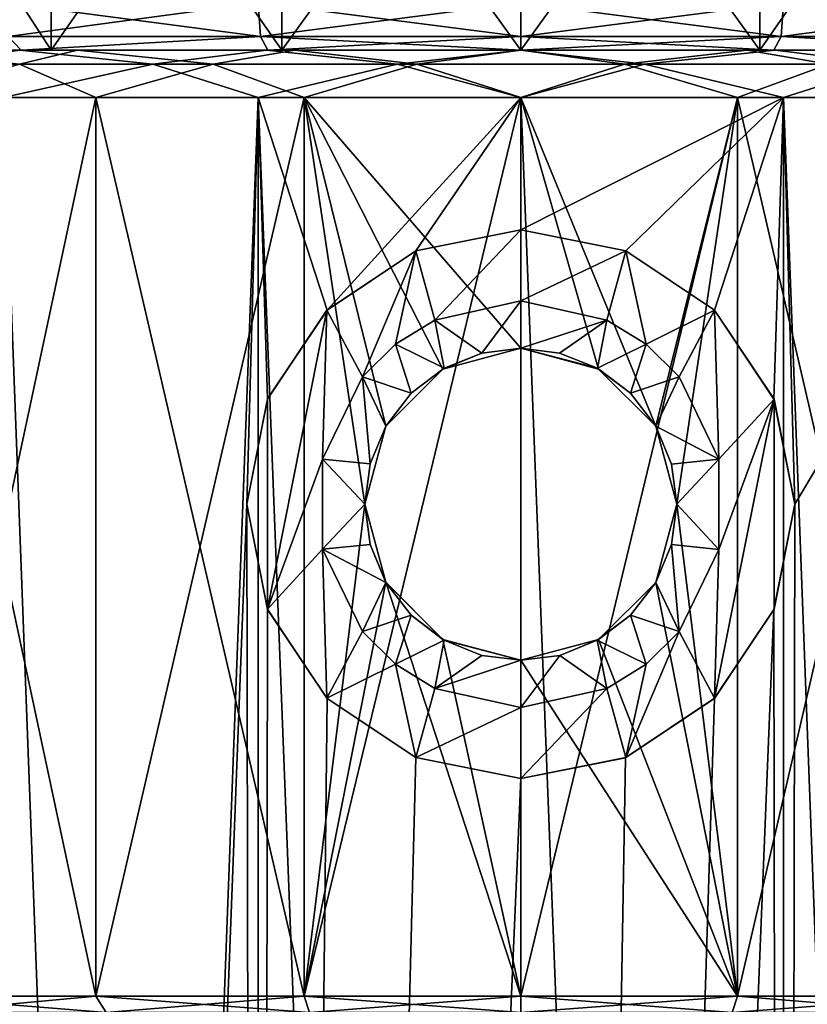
# Model space of a CAD drawing. Header units: millimetres. Extents: x -178 to 325, y 0 to 197.
# Tile 145 of 256: x 145 to 153, y 67 to 77. Entities that reach past the tile are written whole.
import ezdxf

# ---------------------------------------------------------------- set-up
doc = ezdxf.new("R2010")
doc.units = ezdxf.units.MM
doc.header["$LTSCALE"] = 52.148148
for name, color, linetype in [('713', 7, 'CONTINUOUS'), ('715', 7, 'CONTINUOUS'), ('716', 7, 'CONTINUOUS'), ('717', 7, 'CONTINUOUS'), ('718', 7, 'CONTINUOUS'), ('721', 7, 'CONTINUOUS'), ('723', 7, 'CONTINUOUS'), ('724', 7, 'CONTINUOUS'), ('725', 7, 'CONTINUOUS'), ('726', 7, 'CONTINUOUS'), ('727', 7, 'CONTINUOUS'), ('728', 7, 'CONTINUOUS'), ('729', 7, 'CONTINUOUS'), ('730', 7, 'CONTINUOUS'), ('731', 7, 'CONTINUOUS'), ('732', 7, 'CONTINUOUS'), ('738', 7, 'CONTINUOUS'), ('739', 7, 'CONTINUOUS'), ('752', 7, 'CONTINUOUS'), ('764', 7, 'CONTINUOUS'), ('765', 7, 'CONTINUOUS'), ('786', 7, 'CONTINUOUS'), ('789', 7, 'CONTINUOUS')]:
    doc.layers.add(name, color=color, linetype=linetype)

msp = doc.modelspace()

# ---------------------------------------------------------------- linework, layer by layer
at = {"layer": '713', "linetype": 'CONTINUOUS'}
for points in [[(140.037, 77, -11.874), (138.126, 77, -9.963), (145.311, 77, -11.317), (140.037, 77, -11.874)], [(145.311, 77, -11.317), (138.126, 77, -9.963), (143.193, 77, -10.185), (145.311, 77, -11.317)], [(142.251, 77, -13.424), (140.037, 77, -11.874), (157.749, 77, -13.424), (142.251, 77, -13.424)], [(157.749, 77, -13.424), (140.037, 77, -11.874), (150, 77, -12.25), (157.749, 77, -13.424)], [(150, 77, -12.25), (140.037, 77, -11.874), (147.609, 77, -12.014), (150, 77, -12.25)], [(147.609, 77, -12.014), (140.037, 77, -11.874), (145.311, 77, -11.317), (147.609, 77, -12.014)], [(140.037, 77, 11.874), (142.251, 77, 13.424), (147.609, 77, 12.014), (140.037, 77, 11.874)], [(143.193, 77, 10.185), (140.037, 77, 11.874), (145.311, 77, 11.317), (143.193, 77, 10.185)], [(145.311, 77, 11.317), (140.037, 77, 11.874), (147.609, 77, 12.014), (145.311, 77, 11.317)], [(144.7, 77, -14.566), (142.251, 77, -13.424), (155.3, 77, -14.566), (144.7, 77, -14.566)], [(155.3, 77, -14.566), (142.251, 77, -13.424), (157.749, 77, -13.424), (155.3, 77, -14.566)], [(157.749, 77, 13.424), (159.963, 77, 11.874), (142.251, 77, 13.424), (157.749, 77, 13.424)], [(142.251, 77, 13.424), (159.963, 77, 11.874), (150, 77, 12.25), (142.251, 77, 13.424)], [(144.7, 77, 14.566), (157.749, 77, 13.424), (142.251, 77, 13.424), (144.7, 77, 14.566)], [(147.609, 77, 12.014), (142.251, 77, 13.424), (150, 77, 12.25), (147.609, 77, 12.014)], [(147.309, 77, -15.265), (144.7, 77, -14.566), (152.691, 77, -15.265), (147.309, 77, -15.265)], [(152.691, 77, -15.265), (144.7, 77, -14.566), (155.3, 77, -14.566), (152.691, 77, -15.265)], [(155.3, 77, 14.566), (157.749, 77, 13.424), (144.7, 77, 14.566), (155.3, 77, 14.566)], [(147.309, 77, 15.265), (155.3, 77, 14.566), (144.7, 77, 14.566), (147.309, 77, 15.265)], [(150, 77, -15.5), (147.309, 77, -15.265), (152.691, 77, -15.265), (150, 77, -15.5)], [(152.691, 77, 15.265), (155.3, 77, 14.566), (147.309, 77, 15.265), (152.691, 77, 15.265)], [(150, 77, 15.5), (152.691, 77, 15.265), (147.309, 77, 15.265), (150, 77, 15.5)], [(152.391, 77, -12.014), (157.749, 77, -13.424), (150, 77, -12.25), (152.391, 77, -12.014)], [(150, 77, 12.25), (159.963, 77, 11.874), (152.391, 77, 12.014), (150, 77, 12.25)], [(159.963, 77, -11.874), (157.749, 77, -13.424), (152.391, 77, -12.014), (159.963, 77, -11.874)], [(154.689, 77, -11.317), (159.963, 77, -11.874), (152.391, 77, -12.014), (154.689, 77, -11.317)], [(152.391, 77, 12.014), (159.963, 77, 11.874), (154.689, 77, 11.317), (152.391, 77, 12.014)]]:
    msp.add_3dface(points, dxfattribs=at)
at = {"layer": '715', "linetype": 'CONTINUOUS'}
for points in [[(147.222, 76.5, -15.757), (144.527, 5, -15.035), (144.528, 76.5, -15.035), (147.222, 76.5, -15.757)], [(144.527, 5, -15.035), (147.222, 76.5, -15.757), (147.1, 72.2, -15.735), (144.527, 5, -15.035)], [(147.1, 72.2, -15.735), (147.222, 76.5, -15.757), (147.322, 73.313, -15.774), (147.1, 72.2, -15.735)], [(147.222, 76.5, -15.757), (150, 76.5, -16), (147.952, 74.253, -15.868), (147.222, 76.5, -15.757)], [(147.322, 73.313, -15.774), (147.222, 76.5, -15.757), (147.952, 74.253, -15.868), (147.322, 73.313, -15.774)], [(147.952, 74.253, -15.868), (150, 76.5, -16), (148.891, 74.88, -15.962), (147.952, 74.253, -15.868)], [(148.891, 74.88, -15.962), (150, 76.5, -16), (150, 75.1, -16), (148.891, 74.88, -15.962)], [(150, 76.5, -16), (152.778, 76.5, -15.757), (150, 75.1, -16), (150, 76.5, -16)], [(150, 75.1, -16), (152.778, 76.5, -15.757), (151.11, 74.879, -15.961), (150, 75.1, -16)], [(151.11, 74.879, -15.961), (152.778, 76.5, -15.757), (152.049, 74.252, -15.868), (151.11, 74.879, -15.961)], [(152.049, 74.252, -15.868), (152.778, 76.5, -15.757), (152.678, 73.312, -15.774), (152.049, 74.252, -15.868)], [(152.678, 73.312, -15.774), (152.778, 76.5, -15.757), (152.9, 72.2, -15.735), (152.678, 73.312, -15.774)], [(152.778, 76.5, -15.757), (155.472, 76.5, -15.035), (152.9, 72.2, -15.735), (152.778, 76.5, -15.757)], [(155.473, 5, -15.035), (152.779, 5, -15.757), (155.472, 76.5, -15.035), (155.473, 5, -15.035)], [(155.472, 76.5, -15.035), (152.779, 5, -15.757), (152.9, 72.2, -15.735), (155.472, 76.5, -15.035)], [(147.221, 5, -15.757), (144.527, 5, -15.035), (147.1, 72.2, -15.735), (147.221, 5, -15.757)], [(147.322, 71.088, -15.774), (147.221, 5, -15.757), (147.1, 72.2, -15.735), (147.322, 71.088, -15.774)], [(152.9, 72.2, -15.735), (152.779, 5, -15.757), (152.678, 71.087, -15.774), (152.9, 72.2, -15.735)], [(147.951, 70.148, -15.868), (147.221, 5, -15.757), (147.322, 71.088, -15.774), (147.951, 70.148, -15.868)], [(152.779, 5, -15.757), (150, 5, -16), (152.678, 71.087, -15.774), (152.779, 5, -15.757)], [(152.678, 71.087, -15.774), (150, 5, -16), (152.048, 70.147, -15.868), (152.678, 71.087, -15.774)], [(148.89, 69.521, -15.961), (147.221, 5, -15.757), (147.951, 70.148, -15.868), (148.89, 69.521, -15.961)], [(152.048, 70.147, -15.868), (150, 5, -16), (151.109, 69.52, -15.962), (152.048, 70.147, -15.868)], [(150, 69.3, -16), (147.221, 5, -15.757), (148.89, 69.521, -15.961), (150, 69.3, -16)], [(150, 5, -16), (150, 69.3, -16), (151.109, 69.52, -15.962), (150, 5, -16)], [(150, 5, -16), (147.221, 5, -15.757), (150, 69.3, -16), (150, 5, -16)]]:
    msp.add_3dface(points, dxfattribs=at)
at = {"layer": '716', "linetype": 'CONTINUOUS'}
for points in [[(144.527, 5, 15.035), (147.221, 5, 15.757), (144.528, 76.5, 15.035), (144.527, 5, 15.035)], [(144.528, 76.5, 15.035), (147.221, 5, 15.757), (147.222, 76.5, 15.757), (144.528, 76.5, 15.035)], [(147.221, 5, 15.757), (150, 5, 16), (147.222, 76.5, 15.757), (147.221, 5, 15.757)], [(147.222, 76.5, 15.757), (150, 5, 16), (150, 76.5, 16), (147.222, 76.5, 15.757)], [(150, 5, 16), (152.779, 5, 15.757), (150, 76.5, 16), (150, 5, 16)], [(150, 76.5, 16), (152.779, 5, 15.757), (152.778, 76.5, 15.757), (150, 76.5, 16)], [(152.779, 5, 15.757), (155.473, 5, 15.035), (152.778, 76.5, 15.757), (152.779, 5, 15.757)], [(152.778, 76.5, 15.757), (155.473, 5, 15.035), (155.472, 76.5, 15.035), (152.778, 76.5, 15.757)]]:
    msp.add_3dface(points, dxfattribs=at)
at = {"layer": '717', "linetype": 'CONTINUOUS'}
for points in [[(144.7, 77, 14.566), (142.251, 77, 13.424), (143.632, 76.854, 14.518), (144.7, 77, 14.566)], [(144.7, 77, 14.566), (143.632, 76.854, 14.518), (146.108, 76.854, 15.368), (144.7, 77, 14.566)], [(147.309, 77, 15.265), (144.7, 77, 14.566), (146.108, 76.854, 15.368), (147.309, 77, 15.265)], [(147.309, 77, 15.265), (146.108, 76.854, 15.368), (148.691, 76.854, 15.799), (147.309, 77, 15.265)], [(150, 77, 15.5), (147.309, 77, 15.265), (148.691, 76.854, 15.799), (150, 77, 15.5)], [(150, 77, 15.5), (148.691, 76.854, 15.799), (151.309, 76.854, 15.799), (150, 77, 15.5)], [(152.691, 77, 15.265), (150, 77, 15.5), (151.309, 76.854, 15.799), (152.691, 77, 15.265)], [(152.691, 77, 15.265), (151.309, 76.854, 15.799), (153.892, 76.854, 15.368), (152.691, 77, 15.265)], [(155.3, 77, 14.566), (152.691, 77, 15.265), (153.892, 76.854, 15.368), (155.3, 77, 14.566)], [(143.632, 76.854, 14.518), (144.528, 76.5, 15.035), (146.108, 76.854, 15.368), (143.632, 76.854, 14.518)], [(144.528, 76.5, 15.035), (147.222, 76.5, 15.757), (146.108, 76.854, 15.368), (144.528, 76.5, 15.035)], [(146.108, 76.854, 15.368), (147.222, 76.5, 15.757), (148.691, 76.854, 15.799), (146.108, 76.854, 15.368)], [(147.222, 76.5, 15.757), (150, 76.5, 16), (148.691, 76.854, 15.799), (147.222, 76.5, 15.757)], [(148.691, 76.854, 15.799), (150, 76.5, 16), (151.309, 76.854, 15.799), (148.691, 76.854, 15.799)], [(150, 76.5, 16), (152.778, 76.5, 15.757), (151.309, 76.854, 15.799), (150, 76.5, 16)], [(151.309, 76.854, 15.799), (152.778, 76.5, 15.757), (153.892, 76.854, 15.368), (151.309, 76.854, 15.799)], [(152.778, 76.5, 15.757), (155.472, 76.5, 15.035), (153.892, 76.854, 15.368), (152.778, 76.5, 15.757)]]:
    msp.add_3dface(points, dxfattribs=at)
at = {"layer": '718', "linetype": 'CONTINUOUS'}
for points in [[(142.251, 77, -13.424), (144.7, 77, -14.566), (143.632, 76.854, -14.518), (142.251, 77, -13.424)], [(144.7, 77, -14.566), (146.108, 76.854, -15.368), (143.632, 76.854, -14.518), (144.7, 77, -14.566)], [(144.7, 77, -14.566), (147.309, 77, -15.265), (146.108, 76.854, -15.368), (144.7, 77, -14.566)], [(147.309, 77, -15.265), (148.691, 76.854, -15.799), (146.108, 76.854, -15.368), (147.309, 77, -15.265)], [(147.309, 77, -15.265), (150, 77, -15.5), (148.691, 76.854, -15.799), (147.309, 77, -15.265)], [(150, 77, -15.5), (151.309, 76.854, -15.799), (148.691, 76.854, -15.799), (150, 77, -15.5)], [(150, 77, -15.5), (152.691, 77, -15.265), (151.309, 76.854, -15.799), (150, 77, -15.5)], [(152.691, 77, -15.265), (153.892, 76.854, -15.368), (151.309, 76.854, -15.799), (152.691, 77, -15.265)], [(152.691, 77, -15.265), (155.3, 77, -14.566), (153.892, 76.854, -15.368), (152.691, 77, -15.265)], [(146.108, 76.854, -15.368), (144.528, 76.5, -15.035), (143.632, 76.854, -14.518), (146.108, 76.854, -15.368)], [(147.222, 76.5, -15.757), (144.528, 76.5, -15.035), (146.108, 76.854, -15.368), (147.222, 76.5, -15.757)], [(148.691, 76.854, -15.799), (147.222, 76.5, -15.757), (146.108, 76.854, -15.368), (148.691, 76.854, -15.799)], [(150, 76.5, -16), (147.222, 76.5, -15.757), (148.691, 76.854, -15.799), (150, 76.5, -16)], [(151.309, 76.854, -15.799), (150, 76.5, -16), (148.691, 76.854, -15.799), (151.309, 76.854, -15.799)], [(152.778, 76.5, -15.757), (150, 76.5, -16), (151.309, 76.854, -15.799), (152.778, 76.5, -15.757)], [(153.892, 76.854, -15.368), (152.778, 76.5, -15.757), (151.309, 76.854, -15.799), (153.892, 76.854, -15.368)], [(155.472, 76.5, -15.035), (152.778, 76.5, -15.757), (153.892, 76.854, -15.368), (155.472, 76.5, -15.035)]]:
    msp.add_3dface(points, dxfattribs=at)
at = {"layer": '721', "linetype": 'CONTINUOUS'}
for points in [[(143.472, 76.5, 9.77), (145.503, 76.5, 10.856), (143.472, 67, 9.77), (143.472, 76.5, 9.77)], [(143.472, 67, 9.77), (145.503, 76.5, 10.856), (145.503, 67, 10.856), (143.472, 67, 9.77)], [(145.503, 76.5, 10.856), (147.708, 76.5, 11.524), (145.503, 67, 10.856), (145.503, 76.5, 10.856)], [(145.503, 67, 10.856), (147.708, 76.5, 11.524), (147.708, 67, 11.524), (145.503, 67, 10.856)], [(147.708, 76.5, 11.524), (150, 76.5, 11.75), (147.708, 67, 11.524), (147.708, 76.5, 11.524)], [(147.708, 67, 11.524), (150, 76.5, 11.75), (150, 67, 11.75), (147.708, 67, 11.524)], [(150, 76.5, 11.75), (152.292, 76.5, 11.524), (150, 67, 11.75), (150, 76.5, 11.75)], [(150, 67, 11.75), (152.292, 76.5, 11.524), (152.292, 67, 11.524), (150, 67, 11.75)], [(152.292, 76.5, 11.524), (154.497, 76.5, 10.856), (152.292, 67, 11.524), (152.292, 76.5, 11.524)], [(152.292, 67, 11.524), (154.497, 76.5, 10.856), (154.497, 67, 10.856), (152.292, 67, 11.524)]]:
    msp.add_3dface(points, dxfattribs=at)
at = {"layer": '723', "linetype": 'CONTINUOUS'}
for points in [[(145.503, 76.5, -10.856), (143.472, 76.5, -9.77), (145.503, 67, -10.856), (145.503, 76.5, -10.856)], [(145.503, 67, -10.856), (143.472, 76.5, -9.77), (143.472, 67, -9.77), (145.503, 67, -10.856)], [(147.708, 76.5, -11.524), (145.503, 76.5, -10.856), (147.708, 67, -11.524), (147.708, 76.5, -11.524)], [(147.708, 67, -11.524), (145.503, 76.5, -10.856), (145.503, 67, -10.856), (147.708, 67, -11.524)], [(150, 76.5, -11.75), (147.708, 76.5, -11.524), (150, 73.85, -11.75), (150, 76.5, -11.75)], [(147.708, 76.5, -11.524), (147.708, 67, -11.524), (148.35, 72.2, -11.634), (147.708, 76.5, -11.524)], [(150, 73.85, -11.75), (147.708, 76.5, -11.524), (149.177, 73.63, -11.721), (150, 73.85, -11.75)], [(149.177, 73.63, -11.721), (147.708, 76.5, -11.524), (148.571, 73.026, -11.663), (149.177, 73.63, -11.721)], [(148.571, 73.026, -11.663), (147.708, 76.5, -11.524), (148.35, 72.2, -11.634), (148.571, 73.026, -11.663)], [(152.292, 76.5, -11.524), (150, 76.5, -11.75), (151.429, 73.025, -11.663), (152.292, 76.5, -11.524)], [(150, 76.5, -11.75), (150, 73.85, -11.75), (150.823, 73.63, -11.721), (150, 76.5, -11.75)], [(151.429, 73.025, -11.663), (150, 76.5, -11.75), (150.823, 73.63, -11.721), (151.429, 73.025, -11.663)], [(151.65, 72.2, -11.634), (152.292, 76.5, -11.524), (151.429, 73.025, -11.663), (151.65, 72.2, -11.634)], [(152.292, 67, -11.524), (152.292, 76.5, -11.524), (151.65, 72.2, -11.634), (152.292, 67, -11.524)], [(154.497, 76.5, -10.856), (152.292, 76.5, -11.524), (154.497, 67, -10.856), (154.497, 76.5, -10.856)], [(154.497, 67, -10.856), (152.292, 76.5, -11.524), (152.292, 67, -11.524), (154.497, 67, -10.856)], [(148.35, 72.2, -11.634), (147.708, 67, -11.524), (148.571, 71.375, -11.663), (148.35, 72.2, -11.634)], [(151.429, 71.374, -11.663), (152.292, 67, -11.524), (151.65, 72.2, -11.634), (151.429, 71.374, -11.663)], [(147.708, 67, -11.524), (150, 67, -11.75), (148.571, 71.375, -11.663), (147.708, 67, -11.524)], [(148.571, 71.375, -11.663), (150, 67, -11.75), (149.177, 70.77, -11.721), (148.571, 71.375, -11.663)], [(150.823, 70.77, -11.721), (152.292, 67, -11.524), (151.429, 71.374, -11.663), (150.823, 70.77, -11.721)], [(149.177, 70.77, -11.721), (150, 67, -11.75), (150, 70.55, -11.75), (149.177, 70.77, -11.721)], [(150, 70.55, -11.75), (152.292, 67, -11.524), (150.823, 70.77, -11.721), (150, 70.55, -11.75)], [(150, 67, -11.75), (152.292, 67, -11.524), (150, 70.55, -11.75), (150, 67, -11.75)]]:
    msp.add_3dface(points, dxfattribs=at)
at = {"layer": '724', "linetype": 'CONTINUOUS'}
for points in [[(150.823, 73.63, -11.721), (150, 73.85, -11.75), (150.81, 73.638, -13.5), (150.823, 73.63, -11.721)], [(150.81, 73.638, -13.5), (150, 73.85, -11.75), (150.411, 73.798, -13.5), (150.81, 73.638, -13.5)], [(150.411, 73.798, -13.5), (150, 73.85, -11.75), (150, 73.85, -13.5), (150.411, 73.798, -13.5)], [(151.16, 73.373, -13.5), (150.823, 73.63, -11.721), (150.81, 73.638, -13.5), (151.16, 73.373, -13.5)], [(151.429, 73.025, -11.663), (150.823, 73.63, -11.721), (151.429, 73.026, -13.5), (151.429, 73.025, -11.663)], [(151.429, 73.026, -13.5), (150.823, 73.63, -11.721), (151.16, 73.373, -13.5), (151.429, 73.026, -13.5)], [(151.594, 72.625, -13.5), (151.429, 73.025, -11.663), (151.429, 73.026, -13.5), (151.594, 72.625, -13.5)], [(151.65, 72.2, -11.634), (151.429, 73.025, -11.663), (151.594, 72.625, -13.5), (151.65, 72.2, -11.634)], [(151.65, 72.2, -13.5), (151.65, 72.2, -11.634), (151.594, 72.625, -13.5), (151.65, 72.2, -13.5)], [(151.429, 71.374, -11.663), (151.65, 72.2, -11.634), (151.594, 71.774, -13.5), (151.429, 71.374, -11.663)], [(151.594, 71.774, -13.5), (151.65, 72.2, -11.634), (151.65, 72.2, -13.5), (151.594, 71.774, -13.5)], [(151.429, 71.374, -13.5), (151.429, 71.374, -11.663), (151.594, 71.774, -13.5), (151.429, 71.374, -13.5)], [(150.823, 70.77, -11.721), (151.429, 71.374, -11.663), (151.161, 71.027, -13.5), (150.823, 70.77, -11.721)], [(151.161, 71.027, -13.5), (151.429, 71.374, -11.663), (151.429, 71.374, -13.5), (151.161, 71.027, -13.5)], [(150.809, 70.762, -13.5), (150.823, 70.77, -11.721), (151.161, 71.027, -13.5), (150.809, 70.762, -13.5)], [(150, 70.55, -11.75), (150.823, 70.77, -11.721), (150, 70.55, -13.5), (150, 70.55, -11.75)], [(150, 70.55, -13.5), (150.823, 70.77, -11.721), (150.413, 70.602, -13.5), (150, 70.55, -13.5)], [(150.413, 70.602, -13.5), (150.823, 70.77, -11.721), (150.809, 70.762, -13.5), (150.413, 70.602, -13.5)]]:
    msp.add_3dface(points, dxfattribs=at)
at = {"layer": '725', "linetype": 'CONTINUOUS'}
for points in [[(148.89, 74.879, -14), (150, 75.1, -14), (149.091, 74.148, -14), (148.89, 74.879, -14)], [(150, 75.1, -14), (150, 74.35, -14), (149.091, 74.148, -14), (150, 75.1, -14)], [(150, 75.1, -14), (151.11, 74.879, -14), (150, 74.35, -14), (150, 75.1, -14)], [(147.949, 74.251, -14), (148.89, 74.879, -14), (148.324, 73.546, -14), (147.949, 74.251, -14)], [(148.324, 73.546, -14), (148.89, 74.879, -14), (148.673, 73.892, -14), (148.324, 73.546, -14)], [(148.673, 73.892, -14), (148.89, 74.879, -14), (149.091, 74.148, -14), (148.673, 73.892, -14)], [(150, 74.35, -14), (151.11, 74.879, -14), (150.91, 74.148, -14), (150, 74.35, -14)], [(150.91, 74.148, -14), (151.11, 74.879, -14), (151.326, 73.892, -14), (150.91, 74.148, -14)], [(151.11, 74.879, -14), (152.051, 74.251, -14), (151.326, 73.892, -14), (151.11, 74.879, -14)], [(147.321, 73.31, -14), (147.949, 74.251, -14), (147.321, 71.09, -14), (147.321, 73.31, -14)], [(147.321, 71.09, -14), (147.949, 74.251, -14), (147.904, 72.678, -14), (147.321, 71.09, -14)], [(147.904, 72.678, -14), (147.949, 74.251, -14), (148.324, 73.546, -14), (147.904, 72.678, -14)], [(151.326, 73.892, -14), (152.051, 74.251, -14), (151.676, 73.546, -14), (151.326, 73.892, -14)], [(151.676, 73.546, -14), (152.051, 74.251, -14), (152.096, 72.676, -14), (151.676, 73.546, -14)], [(152.051, 74.251, -14), (152.679, 73.31, -14), (152.096, 72.676, -14), (152.051, 74.251, -14)], [(147.1, 72.2, -14), (147.321, 73.31, -14), (147.321, 71.09, -14), (147.1, 72.2, -14)], [(152.679, 71.09, -14), (152.051, 70.149, -14), (152.679, 73.31, -14), (152.679, 71.09, -14)], [(152.679, 73.31, -14), (152.051, 70.149, -14), (152.096, 71.722, -14), (152.679, 73.31, -14)], [(152.096, 72.676, -14), (152.679, 73.31, -14), (152.096, 71.722, -14), (152.096, 72.676, -14)], [(152.9, 72.2, -14), (152.679, 71.09, -14), (152.679, 73.31, -14), (152.9, 72.2, -14)], [(147.904, 71.724, -14), (147.321, 71.09, -14), (147.904, 72.678, -14), (147.904, 71.724, -14)], [(147.949, 70.149, -14), (147.321, 71.09, -14), (147.904, 71.724, -14), (147.949, 70.149, -14)], [(148.324, 70.854, -14), (147.949, 70.149, -14), (147.904, 71.724, -14), (148.324, 70.854, -14)], [(152.096, 71.722, -14), (152.051, 70.149, -14), (151.676, 70.854, -14), (152.096, 71.722, -14)], [(148.674, 70.508, -14), (147.949, 70.149, -14), (148.324, 70.854, -14), (148.674, 70.508, -14)], [(152.051, 70.149, -14), (151.11, 69.521, -14), (151.676, 70.854, -14), (152.051, 70.149, -14)], [(151.676, 70.854, -14), (151.11, 69.521, -14), (151.327, 70.508, -14), (151.676, 70.854, -14)], [(148.89, 69.521, -14), (147.949, 70.149, -14), (148.674, 70.508, -14), (148.89, 69.521, -14)], [(149.09, 70.252, -14), (148.89, 69.521, -14), (148.674, 70.508, -14), (149.09, 70.252, -14)], [(151.327, 70.508, -14), (151.11, 69.521, -14), (150.909, 70.252, -14), (151.327, 70.508, -14)], [(150, 70.05, -14), (148.89, 69.521, -14), (149.09, 70.252, -14), (150, 70.05, -14)], [(151.11, 69.521, -14), (150, 69.3, -14), (150.909, 70.252, -14), (151.11, 69.521, -14)], [(150.909, 70.252, -14), (150, 69.3, -14), (150, 70.05, -14), (150.909, 70.252, -14)], [(150, 69.3, -14), (148.89, 69.521, -14), (150, 70.05, -14), (150, 69.3, -14)]]:
    msp.add_3dface(points, dxfattribs=at)
at = {"layer": '726', "linetype": 'CONTINUOUS'}
for points in [[(150, 75.1, -16), (151.11, 74.879, -15.961), (150, 75.1, -14), (150, 75.1, -16)], [(150, 75.1, -14), (151.11, 74.879, -15.961), (151.11, 74.879, -14), (150, 75.1, -14)], [(151.11, 74.879, -15.961), (152.049, 74.252, -15.868), (151.11, 74.879, -14), (151.11, 74.879, -15.961)], [(152.049, 74.252, -15.868), (152.051, 74.251, -14), (151.11, 74.879, -14), (152.049, 74.252, -15.868)], [(152.049, 74.252, -15.868), (152.678, 73.312, -15.774), (152.051, 74.251, -14), (152.049, 74.252, -15.868)], [(152.678, 73.312, -15.774), (152.679, 73.31, -14), (152.051, 74.251, -14), (152.678, 73.312, -15.774)], [(152.678, 73.312, -15.774), (152.9, 72.2, -15.735), (152.679, 73.31, -14), (152.678, 73.312, -15.774)], [(152.9, 72.2, -15.735), (152.9, 72.2, -14), (152.679, 73.31, -14), (152.9, 72.2, -15.735)], [(152.9, 72.2, -15.735), (152.678, 71.087, -15.774), (152.679, 71.09, -14), (152.9, 72.2, -15.735)], [(152.9, 72.2, -15.735), (152.679, 71.09, -14), (152.9, 72.2, -14), (152.9, 72.2, -15.735)], [(152.678, 71.087, -15.774), (152.048, 70.147, -15.868), (152.051, 70.149, -14), (152.678, 71.087, -15.774)], [(152.678, 71.087, -15.774), (152.051, 70.149, -14), (152.679, 71.09, -14), (152.678, 71.087, -15.774)], [(152.048, 70.147, -15.868), (151.109, 69.52, -15.962), (151.11, 69.521, -14), (152.048, 70.147, -15.868)], [(152.048, 70.147, -15.868), (151.11, 69.521, -14), (152.051, 70.149, -14), (152.048, 70.147, -15.868)], [(151.109, 69.52, -15.962), (150, 69.3, -16), (151.11, 69.521, -14), (151.109, 69.52, -15.962)], [(150, 69.3, -16), (150, 69.3, -14), (151.11, 69.521, -14), (150, 69.3, -16)]]:
    msp.add_3dface(points, dxfattribs=at)
at = {"layer": '727', "linetype": 'CONTINUOUS'}
for points in [[(150, 73.85, -11.75), (149.177, 73.63, -11.721), (150, 73.85, -13.5), (150, 73.85, -11.75)], [(150, 73.85, -13.5), (149.177, 73.63, -11.721), (149.587, 73.798, -13.5), (150, 73.85, -13.5)], [(149.587, 73.798, -13.5), (149.177, 73.63, -11.721), (149.191, 73.638, -13.5), (149.587, 73.798, -13.5)], [(149.177, 73.63, -11.721), (148.571, 73.026, -11.663), (148.839, 73.373, -13.5), (149.177, 73.63, -11.721)], [(149.191, 73.638, -13.5), (149.177, 73.63, -11.721), (148.839, 73.373, -13.5), (149.191, 73.638, -13.5)], [(148.839, 73.373, -13.5), (148.571, 73.026, -11.663), (148.571, 73.026, -13.5), (148.839, 73.373, -13.5)], [(148.571, 73.026, -11.663), (148.35, 72.2, -11.634), (148.406, 72.626, -13.5), (148.571, 73.026, -11.663)], [(148.571, 73.026, -13.5), (148.571, 73.026, -11.663), (148.406, 72.626, -13.5), (148.571, 73.026, -13.5)], [(148.406, 72.626, -13.5), (148.35, 72.2, -11.634), (148.35, 72.2, -13.5), (148.406, 72.626, -13.5)], [(148.35, 72.2, -11.634), (148.571, 71.375, -11.663), (148.406, 71.775, -13.5), (148.35, 72.2, -11.634)], [(148.35, 72.2, -13.5), (148.35, 72.2, -11.634), (148.406, 71.775, -13.5), (148.35, 72.2, -13.5)], [(148.406, 71.775, -13.5), (148.571, 71.375, -11.663), (148.571, 71.374, -13.5), (148.406, 71.775, -13.5)], [(148.571, 71.375, -11.663), (149.177, 70.77, -11.721), (148.571, 71.374, -13.5), (148.571, 71.375, -11.663)], [(148.571, 71.374, -13.5), (149.177, 70.77, -11.721), (148.84, 71.027, -13.5), (148.571, 71.374, -13.5)], [(148.84, 71.027, -13.5), (149.177, 70.77, -11.721), (149.19, 70.762, -13.5), (148.84, 71.027, -13.5)], [(149.177, 70.77, -11.721), (150, 70.55, -11.75), (149.19, 70.762, -13.5), (149.177, 70.77, -11.721)], [(149.19, 70.762, -13.5), (150, 70.55, -11.75), (149.589, 70.602, -13.5), (149.19, 70.762, -13.5)], [(150, 70.55, -11.75), (150, 70.55, -13.5), (149.589, 70.602, -13.5), (150, 70.55, -11.75)]]:
    msp.add_3dface(points, dxfattribs=at)
at = {"layer": '728', "linetype": 'CONTINUOUS'}
for points in [[(148.891, 74.88, -15.962), (150, 75.1, -16), (148.89, 74.879, -14), (148.891, 74.88, -15.962)], [(150, 75.1, -16), (150, 75.1, -14), (148.89, 74.879, -14), (150, 75.1, -16)], [(147.952, 74.253, -15.868), (148.89, 74.879, -14), (147.949, 74.251, -14), (147.952, 74.253, -15.868)], [(147.952, 74.253, -15.868), (148.891, 74.88, -15.962), (148.89, 74.879, -14), (147.952, 74.253, -15.868)], [(147.322, 73.313, -15.774), (147.949, 74.251, -14), (147.321, 73.31, -14), (147.322, 73.313, -15.774)], [(147.322, 73.313, -15.774), (147.952, 74.253, -15.868), (147.949, 74.251, -14), (147.322, 73.313, -15.774)], [(147.1, 72.2, -15.735), (147.322, 73.313, -15.774), (147.321, 73.31, -14), (147.1, 72.2, -15.735)], [(147.1, 72.2, -15.735), (147.321, 73.31, -14), (147.1, 72.2, -14), (147.1, 72.2, -15.735)], [(147.322, 71.088, -15.774), (147.1, 72.2, -15.735), (147.321, 71.09, -14), (147.322, 71.088, -15.774)], [(147.1, 72.2, -15.735), (147.1, 72.2, -14), (147.321, 71.09, -14), (147.1, 72.2, -15.735)], [(147.322, 71.088, -15.774), (147.321, 71.09, -14), (147.949, 70.149, -14), (147.322, 71.088, -15.774)], [(147.951, 70.148, -15.868), (147.322, 71.088, -15.774), (147.949, 70.149, -14), (147.951, 70.148, -15.868)], [(147.951, 70.148, -15.868), (147.949, 70.149, -14), (148.89, 69.521, -14), (147.951, 70.148, -15.868)], [(148.89, 69.521, -15.961), (147.951, 70.148, -15.868), (148.89, 69.521, -14), (148.89, 69.521, -15.961)], [(150, 69.3, -16), (148.89, 69.521, -15.961), (150, 69.3, -14), (150, 69.3, -16)], [(148.89, 69.521, -15.961), (148.89, 69.521, -14), (150, 69.3, -14), (148.89, 69.521, -15.961)]]:
    msp.add_3dface(points, dxfattribs=at)
at = {"layer": '729', "linetype": 'CONTINUOUS'}
for points in [[(150, 73.85, -13.5), (150, 74.35, -14), (150.91, 74.148, -14), (150, 73.85, -13.5)], [(150.411, 73.798, -13.5), (150, 73.85, -13.5), (150.91, 74.148, -14), (150.411, 73.798, -13.5)], [(150.81, 73.638, -13.5), (150.411, 73.798, -13.5), (150.91, 74.148, -14), (150.81, 73.638, -13.5)], [(150.81, 73.638, -13.5), (150.91, 74.148, -14), (151.326, 73.892, -14), (150.81, 73.638, -13.5)], [(151.16, 73.373, -13.5), (150.81, 73.638, -13.5), (151.326, 73.892, -14), (151.16, 73.373, -13.5)], [(151.16, 73.373, -13.5), (151.326, 73.892, -14), (151.676, 73.546, -14), (151.16, 73.373, -13.5)], [(151.429, 73.026, -13.5), (151.16, 73.373, -13.5), (151.676, 73.546, -14), (151.429, 73.026, -13.5)], [(151.429, 73.026, -13.5), (151.676, 73.546, -14), (152.096, 72.676, -14), (151.429, 73.026, -13.5)], [(151.594, 72.625, -13.5), (151.429, 73.026, -13.5), (152.096, 72.676, -14), (151.594, 72.625, -13.5)], [(151.65, 72.2, -13.5), (151.594, 72.625, -13.5), (152.096, 72.676, -14), (151.65, 72.2, -13.5)], [(151.65, 72.2, -13.5), (152.096, 72.676, -14), (152.096, 71.722, -14), (151.65, 72.2, -13.5)], [(151.594, 71.774, -13.5), (151.65, 72.2, -13.5), (152.096, 71.722, -14), (151.594, 71.774, -13.5)], [(151.429, 71.374, -13.5), (151.594, 71.774, -13.5), (151.676, 70.854, -14), (151.429, 71.374, -13.5)], [(151.594, 71.774, -13.5), (152.096, 71.722, -14), (151.676, 70.854, -14), (151.594, 71.774, -13.5)], [(151.161, 71.027, -13.5), (151.429, 71.374, -13.5), (151.676, 70.854, -14), (151.161, 71.027, -13.5)], [(150.809, 70.762, -13.5), (151.161, 71.027, -13.5), (151.327, 70.508, -14), (150.809, 70.762, -13.5)], [(151.161, 71.027, -13.5), (151.676, 70.854, -14), (151.327, 70.508, -14), (151.161, 71.027, -13.5)], [(150.413, 70.602, -13.5), (150.809, 70.762, -13.5), (150.909, 70.252, -14), (150.413, 70.602, -13.5)], [(150.809, 70.762, -13.5), (151.327, 70.508, -14), (150.909, 70.252, -14), (150.809, 70.762, -13.5)], [(150, 70.55, -13.5), (150.413, 70.602, -13.5), (150, 70.05, -14), (150, 70.55, -13.5)], [(150.413, 70.602, -13.5), (150.909, 70.252, -14), (150, 70.05, -14), (150.413, 70.602, -13.5)]]:
    msp.add_3dface(points, dxfattribs=at)
at = {"layer": '730', "linetype": 'CONTINUOUS'}
for points in [[(149.091, 74.148, -14), (150, 74.35, -14), (149.587, 73.798, -13.5), (149.091, 74.148, -14)], [(150, 74.35, -14), (150, 73.85, -13.5), (149.587, 73.798, -13.5), (150, 74.35, -14)], [(148.673, 73.892, -14), (149.091, 74.148, -14), (149.191, 73.638, -13.5), (148.673, 73.892, -14)], [(149.091, 74.148, -14), (149.587, 73.798, -13.5), (149.191, 73.638, -13.5), (149.091, 74.148, -14)], [(148.324, 73.546, -14), (148.673, 73.892, -14), (148.839, 73.373, -13.5), (148.324, 73.546, -14)], [(148.673, 73.892, -14), (149.191, 73.638, -13.5), (148.839, 73.373, -13.5), (148.673, 73.892, -14)], [(147.904, 72.678, -14), (148.324, 73.546, -14), (148.406, 72.626, -13.5), (147.904, 72.678, -14)], [(148.324, 73.546, -14), (148.839, 73.373, -13.5), (148.571, 73.026, -13.5), (148.324, 73.546, -14)], [(148.324, 73.546, -14), (148.571, 73.026, -13.5), (148.406, 72.626, -13.5), (148.324, 73.546, -14)], [(147.904, 71.724, -14), (147.904, 72.678, -14), (148.35, 72.2, -13.5), (147.904, 71.724, -14)], [(147.904, 72.678, -14), (148.406, 72.626, -13.5), (148.35, 72.2, -13.5), (147.904, 72.678, -14)], [(147.904, 71.724, -14), (148.35, 72.2, -13.5), (148.406, 71.775, -13.5), (147.904, 71.724, -14)], [(147.904, 71.724, -14), (148.406, 71.775, -13.5), (148.571, 71.374, -13.5), (147.904, 71.724, -14)], [(148.324, 70.854, -14), (147.904, 71.724, -14), (148.571, 71.374, -13.5), (148.324, 70.854, -14)], [(148.324, 70.854, -14), (148.571, 71.374, -13.5), (148.84, 71.027, -13.5), (148.324, 70.854, -14)], [(148.674, 70.508, -14), (148.324, 70.854, -14), (148.84, 71.027, -13.5), (148.674, 70.508, -14)], [(148.674, 70.508, -14), (148.84, 71.027, -13.5), (149.19, 70.762, -13.5), (148.674, 70.508, -14)], [(149.09, 70.252, -14), (148.674, 70.508, -14), (149.19, 70.762, -13.5), (149.09, 70.252, -14)], [(149.09, 70.252, -14), (149.19, 70.762, -13.5), (149.589, 70.602, -13.5), (149.09, 70.252, -14)], [(150, 70.55, -13.5), (149.09, 70.252, -14), (149.589, 70.602, -13.5), (150, 70.55, -13.5)], [(150, 70.55, -13.5), (150, 70.05, -14), (149.09, 70.252, -14), (150, 70.55, -13.5)]]:
    msp.add_3dface(points, dxfattribs=at)
at = {"layer": '731', "linetype": 'CONTINUOUS'}
for points in [[(143.193, 77, 10.185), (145.311, 77, 11.317), (144.697, 76.854, 10.649), (143.193, 77, 10.185)], [(144.697, 76.854, 10.649), (145.311, 77, 11.317), (146.744, 76.854, 11.442), (144.697, 76.854, 10.649)], [(145.311, 77, 11.317), (147.609, 77, 12.014), (146.744, 76.854, 11.442), (145.311, 77, 11.317)], [(146.744, 76.854, 11.442), (147.609, 77, 12.014), (148.902, 76.854, 11.846), (146.744, 76.854, 11.442)], [(147.609, 77, 12.014), (150, 77, 12.25), (148.902, 76.854, 11.846), (147.609, 77, 12.014)], [(148.902, 76.854, 11.846), (150, 77, 12.25), (151.098, 76.854, 11.846), (148.902, 76.854, 11.846)], [(150, 77, 12.25), (152.391, 77, 12.014), (151.098, 76.854, 11.846), (150, 77, 12.25)], [(151.098, 76.854, 11.846), (152.391, 77, 12.014), (153.256, 76.854, 11.442), (151.098, 76.854, 11.846)], [(152.391, 77, 12.014), (154.689, 77, 11.317), (153.256, 76.854, 11.442), (152.391, 77, 12.014)], [(145.503, 76.5, 10.856), (143.472, 76.5, 9.77), (144.697, 76.854, 10.649), (145.503, 76.5, 10.856)], [(145.503, 76.5, 10.856), (144.697, 76.854, 10.649), (146.744, 76.854, 11.442), (145.503, 76.5, 10.856)], [(147.708, 76.5, 11.524), (145.503, 76.5, 10.856), (146.744, 76.854, 11.442), (147.708, 76.5, 11.524)], [(147.708, 76.5, 11.524), (146.744, 76.854, 11.442), (148.902, 76.854, 11.846), (147.708, 76.5, 11.524)], [(150, 76.5, 11.75), (147.708, 76.5, 11.524), (148.902, 76.854, 11.846), (150, 76.5, 11.75)], [(150, 76.5, 11.75), (148.902, 76.854, 11.846), (151.098, 76.854, 11.846), (150, 76.5, 11.75)], [(152.292, 76.5, 11.524), (150, 76.5, 11.75), (151.098, 76.854, 11.846), (152.292, 76.5, 11.524)], [(152.292, 76.5, 11.524), (151.098, 76.854, 11.846), (153.256, 76.854, 11.442), (152.292, 76.5, 11.524)], [(154.497, 76.5, 10.856), (152.292, 76.5, 11.524), (153.256, 76.854, 11.442), (154.497, 76.5, 10.856)]]:
    msp.add_3dface(points, dxfattribs=at)
at = {"layer": '732', "linetype": 'CONTINUOUS'}
for points in [[(145.311, 77, -11.317), (143.193, 77, -10.185), (144.697, 76.854, -10.649), (145.311, 77, -11.317)], [(146.744, 76.854, -11.442), (145.311, 77, -11.317), (144.697, 76.854, -10.649), (146.744, 76.854, -11.442)], [(147.609, 77, -12.014), (145.311, 77, -11.317), (146.744, 76.854, -11.442), (147.609, 77, -12.014)], [(148.902, 76.854, -11.846), (147.609, 77, -12.014), (146.744, 76.854, -11.442), (148.902, 76.854, -11.846)], [(150, 77, -12.25), (147.609, 77, -12.014), (148.902, 76.854, -11.846), (150, 77, -12.25)], [(151.098, 76.854, -11.846), (150, 77, -12.25), (148.902, 76.854, -11.846), (151.098, 76.854, -11.846)], [(152.391, 77, -12.014), (150, 77, -12.25), (151.098, 76.854, -11.846), (152.391, 77, -12.014)], [(153.256, 76.854, -11.442), (152.391, 77, -12.014), (151.098, 76.854, -11.846), (153.256, 76.854, -11.442)], [(154.689, 77, -11.317), (152.391, 77, -12.014), (153.256, 76.854, -11.442), (154.689, 77, -11.317)], [(143.472, 76.5, -9.77), (145.503, 76.5, -10.856), (144.697, 76.854, -10.649), (143.472, 76.5, -9.77)], [(145.503, 76.5, -10.856), (146.744, 76.854, -11.442), (144.697, 76.854, -10.649), (145.503, 76.5, -10.856)], [(145.503, 76.5, -10.856), (147.708, 76.5, -11.524), (146.744, 76.854, -11.442), (145.503, 76.5, -10.856)], [(147.708, 76.5, -11.524), (148.902, 76.854, -11.846), (146.744, 76.854, -11.442), (147.708, 76.5, -11.524)], [(147.708, 76.5, -11.524), (150, 76.5, -11.75), (148.902, 76.854, -11.846), (147.708, 76.5, -11.524)], [(150, 76.5, -11.75), (151.098, 76.854, -11.846), (148.902, 76.854, -11.846), (150, 76.5, -11.75)], [(150, 76.5, -11.75), (152.292, 76.5, -11.524), (151.098, 76.854, -11.846), (150, 76.5, -11.75)], [(152.292, 76.5, -11.524), (153.256, 76.854, -11.442), (151.098, 76.854, -11.846), (152.292, 76.5, -11.524)], [(152.292, 76.5, -11.524), (154.497, 76.5, -10.856), (153.256, 76.854, -11.442), (152.292, 76.5, -11.524)]]:
    msp.add_3dface(points, dxfattribs=at)
at = {"layer": '738', "linetype": 'CONTINUOUS'}
for points in [[(145.503, 67, -10.856), (143.472, 67, -9.77), (145.613, 66.826, -10.59), (145.503, 67, -10.856)], [(145.613, 66.826, -10.59), (143.472, 67, -9.77), (143.632, 66.826, -9.531), (145.613, 66.826, -10.59)], [(147.708, 67, -11.524), (145.503, 67, -10.856), (147.764, 66.826, -11.242), (147.708, 67, -11.524)], [(147.764, 66.826, -11.242), (145.503, 67, -10.856), (145.613, 66.826, -10.59), (147.764, 66.826, -11.242)], [(150, 67, -11.75), (147.708, 67, -11.524), (150, 66.826, -11.463), (150, 67, -11.75)], [(150, 66.826, -11.463), (147.708, 67, -11.524), (147.764, 66.826, -11.242), (150, 66.826, -11.463)], [(152.292, 67, -11.524), (150, 67, -11.75), (152.236, 66.826, -11.242), (152.292, 67, -11.524)], [(152.236, 66.826, -11.242), (150, 67, -11.75), (150, 66.826, -11.463), (152.236, 66.826, -11.242)], [(154.387, 66.826, -10.59), (152.292, 67, -11.524), (152.236, 66.826, -11.242), (154.387, 66.826, -10.59)], [(154.497, 67, -10.856), (152.292, 67, -11.524), (154.387, 66.826, -10.59), (154.497, 67, -10.856)]]:
    msp.add_3dface(points, dxfattribs=at)
at = {"layer": '739', "linetype": 'CONTINUOUS'}
for points in [[(143.472, 67, 9.77), (145.503, 67, 10.856), (143.632, 66.826, 9.531), (143.472, 67, 9.77)], [(143.632, 66.826, 9.531), (145.503, 67, 10.856), (145.613, 66.826, 10.59), (143.632, 66.826, 9.531)], [(145.503, 67, 10.856), (147.708, 67, 11.524), (145.613, 66.826, 10.59), (145.503, 67, 10.856)], [(145.613, 66.826, 10.59), (147.708, 67, 11.524), (147.764, 66.826, 11.242), (145.613, 66.826, 10.59)], [(147.708, 67, 11.524), (150, 67, 11.75), (147.764, 66.826, 11.242), (147.708, 67, 11.524)], [(147.764, 66.826, 11.242), (150, 67, 11.75), (150, 66.826, 11.463), (147.764, 66.826, 11.242)], [(150, 67, 11.75), (152.292, 67, 11.524), (150, 66.826, 11.463), (150, 67, 11.75)], [(150, 66.826, 11.463), (152.292, 67, 11.524), (152.236, 66.826, 11.242), (150, 66.826, 11.463)], [(152.292, 67, 11.524), (154.497, 67, 10.856), (152.236, 66.826, 11.242), (152.292, 67, 11.524)], [(152.236, 66.826, 11.242), (154.497, 67, 10.856), (154.387, 66.826, 10.59), (152.236, 66.826, 11.242)]]:
    msp.add_3dface(points, dxfattribs=at)
at = {"layer": '752', "color": 7, "linetype": 'CONTINUOUS', "true_color": 0xe0f2ff}
for points in [[(142.263, 77, -13.43), (144.714, 77, -14.57), (142.761, 77, -11.689), (142.263, 77, -13.43)], [(144.714, 77, 14.57), (142.263, 77, 13.43), (142.761, 77, 11.689), (144.714, 77, 14.57)], [(142.761, 77, -11.689), (144.714, 77, -14.57), (145.031, 77, -12.82), (142.761, 77, -11.689)], [(145.031, 77, 12.82), (144.714, 77, 14.57), (142.761, 77, 11.689), (145.031, 77, 12.82)], [(144.714, 77, -14.57), (147.323, 77, -15.267), (145.031, 77, -12.82), (144.714, 77, -14.57)], [(147.323, 77, 15.267), (144.714, 77, 14.57), (145.031, 77, 12.82), (147.323, 77, 15.267)], [(145.031, 77, -12.82), (147.323, 77, -15.267), (147.471, 77, -13.515), (145.031, 77, -12.82)], [(147.471, 77, 13.515), (147.323, 77, 15.267), (145.031, 77, 12.82), (147.471, 77, 13.515)], [(150, 77, 15.5), (147.323, 77, 15.267), (150, 77, 13.75), (150, 77, 15.5)], [(147.323, 77, -15.267), (150, 77, -15.5), (147.471, 77, -13.515), (147.323, 77, -15.267)], [(150, 77, 13.75), (147.323, 77, 15.267), (147.471, 77, 13.515), (150, 77, 13.75)], [(147.471, 77, -13.515), (150, 77, -15.5), (150, 77, -13.75), (147.471, 77, -13.515)], [(152.677, 77, 15.267), (150, 77, 15.5), (152.529, 77, 13.515), (152.677, 77, 15.267)], [(150, 77, 15.5), (150, 77, 13.75), (152.529, 77, 13.515), (150, 77, 15.5)], [(150, 77, -15.5), (152.677, 77, -15.267), (150, 77, -13.75), (150, 77, -15.5)], [(150, 77, -13.75), (152.677, 77, -15.267), (152.529, 77, -13.515), (150, 77, -13.75)], [(154.969, 77, 12.82), (152.677, 77, 15.267), (152.529, 77, 13.515), (154.969, 77, 12.82)], [(152.529, 77, -13.515), (152.677, 77, -15.267), (154.969, 77, -12.82), (152.529, 77, -13.515)], [(155.286, 77, 14.57), (152.677, 77, 15.267), (154.969, 77, 12.82), (155.286, 77, 14.57)], [(152.677, 77, -15.267), (155.286, 77, -14.57), (154.969, 77, -12.82), (152.677, 77, -15.267)]]:
    msp.add_3dface(points, dxfattribs=at)
at = {"layer": '764', "color": 7, "linetype": 'CONTINUOUS', "true_color": 0xe0f2ff}
for points in [[(150, 77.5, -16), (152.778, 77.5, -15.757), (150, 77.146, -15.854), (150, 77.5, -16)], [(150, 77.146, -15.854), (152.778, 77.5, -15.757), (152.753, 77.146, -15.613), (150, 77.146, -15.854)], [(152.778, 77.5, 15.757), (150, 77.5, 16), (152.753, 77.146, 15.613), (152.778, 77.5, 15.757)], [(150, 77.5, 16), (150, 77.146, 15.854), (152.753, 77.146, 15.613), (150, 77.5, 16)], [(152.778, 77.5, -15.757), (155.472, 77.5, -15.035), (152.753, 77.146, -15.613), (152.778, 77.5, -15.757)], [(155.472, 77.5, -15.035), (155.422, 77.146, -14.897), (152.753, 77.146, -15.613), (155.472, 77.5, -15.035)], [(152.778, 77.5, 15.757), (152.753, 77.146, 15.613), (155.422, 77.146, 14.897), (152.778, 77.5, 15.757)], [(155.472, 77.5, 15.035), (152.778, 77.5, 15.757), (155.422, 77.146, 14.897), (155.472, 77.5, 15.035)], [(150, 77, 15.5), (152.677, 77, 15.267), (150, 77.146, 15.854), (150, 77, 15.5)], [(150, 77.146, 15.854), (152.677, 77, 15.267), (152.753, 77.146, 15.613), (150, 77.146, 15.854)], [(152.677, 77, -15.267), (150, 77, -15.5), (152.753, 77.146, -15.613), (152.677, 77, -15.267)], [(150, 77, -15.5), (150, 77.146, -15.854), (152.753, 77.146, -15.613), (150, 77, -15.5)], [(152.677, 77, 15.267), (155.286, 77, 14.57), (152.753, 77.146, 15.613), (152.677, 77, 15.267)], [(155.286, 77, -14.57), (152.677, 77, -15.267), (152.753, 77.146, -15.613), (155.286, 77, -14.57)], [(152.753, 77.146, 15.613), (155.286, 77, 14.57), (155.422, 77.146, 14.897), (152.753, 77.146, 15.613)], [(155.422, 77.146, -14.897), (155.286, 77, -14.57), (152.753, 77.146, -15.613), (155.422, 77.146, -14.897)]]:
    msp.add_3dface(points, dxfattribs=at)
at = {"layer": '765', "color": 7, "linetype": 'CONTINUOUS', "true_color": 0xe0f2ff}
for points in [[(147.222, 77.5, 15.757), (144.528, 77.5, 15.035), (147.247, 77.146, 15.613), (147.222, 77.5, 15.757)], [(144.528, 77.5, 15.035), (144.578, 77.146, 14.897), (147.247, 77.146, 15.613), (144.528, 77.5, 15.035)], [(144.528, 77.5, -15.035), (147.222, 77.5, -15.757), (144.578, 77.146, -14.897), (144.528, 77.5, -15.035)], [(147.222, 77.5, -15.757), (147.247, 77.146, -15.613), (144.578, 77.146, -14.897), (147.222, 77.5, -15.757)], [(147.222, 77.5, -15.757), (150, 77.5, -16), (147.247, 77.146, -15.613), (147.222, 77.5, -15.757)], [(150, 77.5, 16), (147.222, 77.5, 15.757), (150, 77.146, 15.854), (150, 77.5, 16)], [(147.222, 77.5, 15.757), (147.247, 77.146, 15.613), (150, 77.146, 15.854), (147.222, 77.5, 15.757)], [(150, 77.5, -16), (150, 77.146, -15.854), (147.247, 77.146, -15.613), (150, 77.5, -16)], [(144.714, 77, -14.57), (142.263, 77, -13.43), (144.578, 77.146, -14.897), (144.714, 77, -14.57)], [(142.263, 77, 13.43), (144.714, 77, 14.57), (144.578, 77.146, 14.897), (142.263, 77, 13.43)], [(147.247, 77.146, -15.613), (144.714, 77, -14.57), (144.578, 77.146, -14.897), (147.247, 77.146, -15.613)], [(144.578, 77.146, 14.897), (144.714, 77, 14.57), (147.247, 77.146, 15.613), (144.578, 77.146, 14.897)], [(147.323, 77, -15.267), (144.714, 77, -14.57), (147.247, 77.146, -15.613), (147.323, 77, -15.267)], [(144.714, 77, 14.57), (147.323, 77, 15.267), (147.247, 77.146, 15.613), (144.714, 77, 14.57)], [(147.323, 77, 15.267), (150, 77, 15.5), (147.247, 77.146, 15.613), (147.323, 77, 15.267)], [(147.247, 77.146, 15.613), (150, 77, 15.5), (150, 77.146, 15.854), (147.247, 77.146, 15.613)], [(150, 77.146, -15.854), (147.323, 77, -15.267), (147.247, 77.146, -15.613), (150, 77.146, -15.854)], [(150, 77, -15.5), (147.323, 77, -15.267), (150, 77.146, -15.854), (150, 77, -15.5)]]:
    msp.add_3dface(points, dxfattribs=at)
at = {"layer": '786', "color": 7, "linetype": 'CONTINUOUS', "true_color": 0xe0f2ff}
for points in [[(152.529, 77, 13.515), (150, 77, 13.75), (152.527, 80.5, 13.516), (152.529, 77, 13.515)], [(150, 77, 13.75), (150, 80.5, 13.75), (152.527, 80.5, 13.516), (150, 77, 13.75)], [(150, 77, -13.75), (152.529, 77, -13.515), (150, 80.5, -13.75), (150, 77, -13.75)], [(152.529, 77, -13.515), (152.527, 80.5, -13.516), (150, 80.5, -13.75), (152.529, 77, -13.515)], [(152.529, 77, -13.515), (154.969, 77, -12.82), (152.527, 80.5, -13.516), (152.529, 77, -13.515)], [(154.969, 77, -12.82), (154.967, 80.5, -12.821), (152.527, 80.5, -13.516), (154.969, 77, -12.82)], [(152.529, 77, 13.515), (152.527, 80.5, 13.516), (154.967, 80.5, 12.821), (152.529, 77, 13.515)], [(154.969, 77, 12.82), (152.529, 77, 13.515), (154.967, 80.5, 12.821), (154.969, 77, 12.82)]]:
    msp.add_3dface(points, dxfattribs=at)
at = {"layer": '789', "color": 7, "linetype": 'CONTINUOUS', "true_color": 0xe0f2ff}
for points in [[(145.031, 77, 12.82), (142.761, 77, 11.689), (145.033, 80.5, 12.821), (145.031, 77, 12.82)], [(142.761, 77, 11.689), (142.762, 80.5, 11.69), (145.033, 80.5, 12.821), (142.761, 77, 11.689)], [(142.761, 77, -11.689), (145.031, 77, -12.82), (142.762, 80.5, -11.69), (142.761, 77, -11.689)], [(145.031, 77, -12.82), (145.033, 80.5, -12.821), (142.762, 80.5, -11.69), (145.031, 77, -12.82)], [(147.471, 77, 13.515), (145.031, 77, 12.82), (147.473, 80.5, 13.516), (147.471, 77, 13.515)], [(145.031, 77, 12.82), (145.033, 80.5, 12.821), (147.473, 80.5, 13.516), (145.031, 77, 12.82)], [(145.031, 77, -12.82), (147.471, 77, -13.515), (145.033, 80.5, -12.821), (145.031, 77, -12.82)], [(147.471, 77, -13.515), (147.473, 80.5, -13.516), (145.033, 80.5, -12.821), (147.471, 77, -13.515)], [(150, 77, 13.75), (147.471, 77, 13.515), (150, 80.5, 13.75), (150, 77, 13.75)], [(150, 80.5, 13.75), (147.471, 77, 13.515), (147.473, 80.5, 13.516), (150, 80.5, 13.75)], [(147.471, 77, -13.515), (150, 77, -13.75), (147.473, 80.5, -13.516), (147.471, 77, -13.515)], [(150, 77, -13.75), (150, 80.5, -13.75), (147.473, 80.5, -13.516), (150, 77, -13.75)]]:
    msp.add_3dface(points, dxfattribs=at)

doc.saveas('drawing.dxf')
